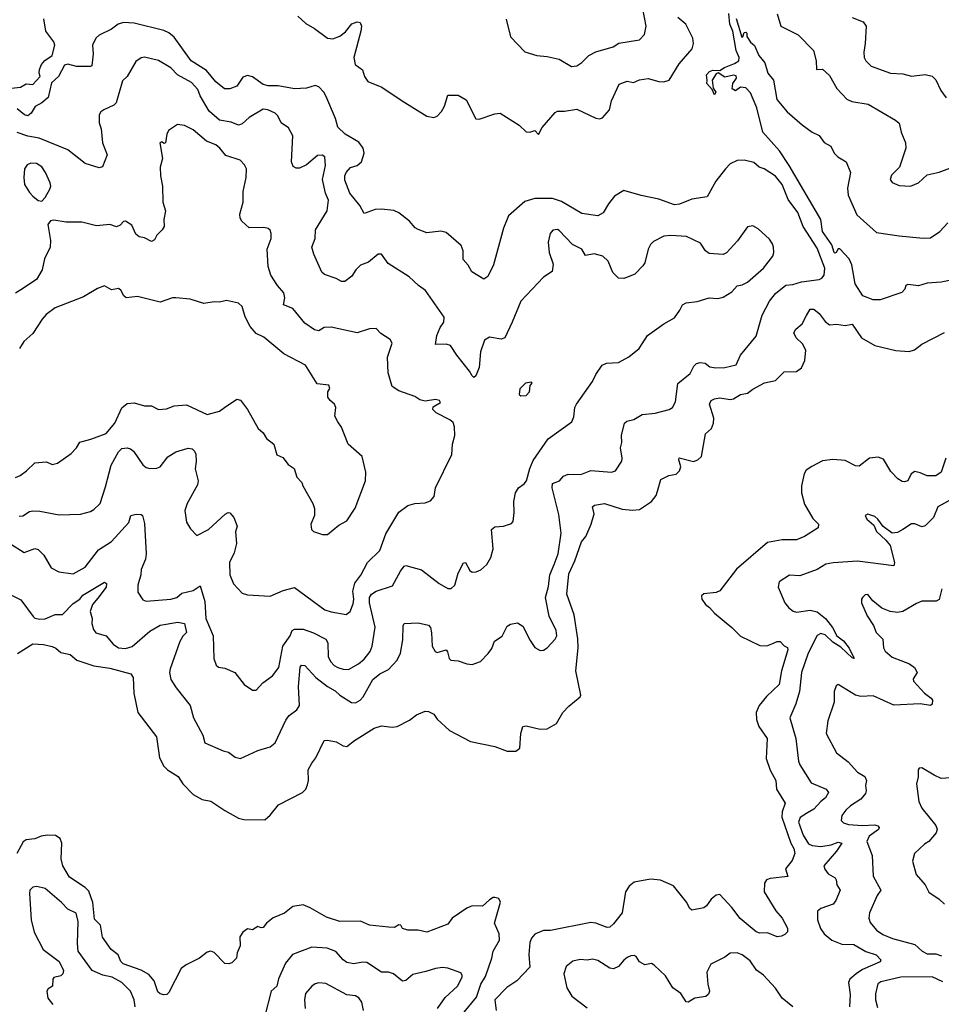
# Model space of a CAD drawing. Extents: x 2199565 to 2323334, y 894172 to 1018966.
# Tile 165 of 256: x 2223539 to 2228827, y 964720 to 970371. Entities that reach past the tile are written whole.
import ezdxf

# ---------------------------------------------------------------- set-up
doc = ezdxf.new("R2010")
doc.units = 0

msp = doc.modelspace()

# ---------------------------------------------------------------- linework, layer by layer
at = {"layer": '0CON10XD'}
for points in [[(2226329.4, 970375), (2226355, 970272.5), (2226436.7, 970186.7), (2226505, 970166), (2226565, 970160.6), (2226633.3, 970145), (2226705, 970102.9), (2226735, 970106), (2226765, 970126), (2226804.3, 970165), (2226845, 970186.2), (2226943.3, 970215), (2226975.8, 970235.8), (2227094.2, 970255.8), (2227123.5, 970286.5), (2227133.1, 970335), (2227103.8, 970485)], [(2223683.3, 970136.7), (2223724.3, 970165.7), (2223741.1, 970225), (2223734.4, 970245), (2223688.1, 970305), (2223676.4, 970376.4)], [(2225135, 970390.8), (2225180.2, 970350.2), (2225230.8, 970320.8), (2225305, 970264.5), (2225335, 970262.2), (2225375, 970276.5), (2225408.4, 970301.6), (2225445, 970348), (2225475, 970358.8), (2225492.5, 970355), (2225500, 970335), (2225496.7, 970305), (2225455.6, 970155), (2225464.3, 970114.3), (2225505, 970083.3), (2225516.9, 970045), (2225537.1, 970017.1), (2225615.8, 969985), (2225733.8, 969906.2), (2225875, 969818.6), (2225915, 969810.6), (2225935, 969818), (2225958, 969845), (2225976.2, 969875), (2225995, 969937.5), (2226055, 969937.5), (2226100.7, 969910.7), (2226155, 969802.5), (2226175, 969800), (2226265, 969830.9), (2226295, 969834.6), (2226405.3, 969765.3), (2226445, 969728.6), (2226465, 969725.6), (2226495, 969736.2), (2226515, 969713.3), (2226536.6, 969753.4), (2226611.1, 969838.9), (2226624.3, 969845.7), (2226665, 969846.4), (2226735, 969858.8), (2226845, 969805.5), (2226865, 969802.2), (2226882.5, 969807.5), (2226922.1, 969855), (2226934.5, 969905), (2226978.7, 970001.3), (2227025, 970018), (2227060.5, 970010.5), (2227095, 970025.9), (2227145, 970033.4), (2227205, 970016.2), (2227235, 970015.5), (2227265, 970024.4), (2227322.8, 970117.2), (2227396.7, 970205), (2227405.8, 970235), (2227401.4, 970265), (2227361.4, 970345), (2227315, 970384.2)], [(2228872.9, 968875), (2228825, 968864), (2228745, 968859.1), (2228695, 968844.4), (2228635, 968851.1), (2228623.1, 968845), (2228617.1, 968825), (2228600, 968805), (2228476, 968764), (2228435, 968763.6), (2228377.3, 968787.3), (2228332.4, 968855), (2228312.7, 968965), (2228298.5, 968998.5), (2228245, 969055.5), (2228235, 969056.5), (2228224.3, 969035), (2228215, 969030.9), (2228211.6, 969035), (2228199.1, 969079.1), (2228144.9, 969155), (2228136.4, 969225), (2227954.4, 969535), (2227897.8, 969617.8), (2227803.6, 969725), (2227768.5, 969865), (2227731.7, 969951.7), (2227705, 969980), (2227675, 969983.3), (2227645, 969962.5), (2227627.5, 969975), (2227630, 970005), (2227652.5, 970035), (2227648.8, 970048.8), (2227635, 970053.3), (2227585, 970042.5), (2227547, 970067), (2227535, 970061.2), (2227511.2, 970025), (2227518.3, 969978.3), (2227532.5, 969955), (2227525, 969940), (2227511.2, 969971.2), (2227480.8, 970005), (2227484, 970025), (2227478.6, 970055), (2227495.8, 970075), (2227515, 970082.5), (2227555, 970080), (2227582.1, 970097.9), (2227640.8, 970119.2), (2227664.2, 970135.8), (2227667.5, 970155), (2227650.3, 970195), (2227630.4, 970305), (2227613.1, 970345), (2227606.9, 970406.9)], [(2227648.8, 970378.8), (2227681.7, 970271.7), (2227687, 970273), (2227695, 970297.5), (2227705, 970300), (2227710, 970295), (2227710, 970275), (2227732, 970242), (2227755, 970222.5), (2227780, 970165), (2227813.5, 970123.5), (2227831.8, 970065), (2227864.7, 970025), (2227882.7, 969912.7), (2227941.7, 969841.7), (2228027.4, 969767.4), (2228085, 969726), (2228125.9, 969705.9), (2228155, 969667.5), (2228193.3, 969645), (2228212.5, 969605), (2228232.5, 969585), (2228280, 969555), (2228306, 969495), (2228288.9, 969405), (2228292.5, 969365), (2228342, 969252), (2228455, 969150), (2228585, 969130), (2228721.7, 969118.3), (2228765, 969119.2), (2228818.8, 969155), (2228864.5, 969205.5)], [(2227884, 970405), (2227905.8, 970335), (2228005, 970284), (2228094, 970195), (2228109.2, 970135), (2228110, 970085), (2228145, 970087.5), (2228185, 970052), (2228227.2, 969977.2), (2228284.2, 969915), (2228312.4, 969902.4), (2228407.3, 969887.3), (2228564.4, 969794.4), (2228585, 969776.7), (2228595.7, 969725), (2228622.2, 969665), (2228622.5, 969635), (2228587.5, 969525), (2228541.2, 969478.8), (2228533.8, 969455), (2228545, 969436.2), (2228585, 969419.2), (2228650, 969415), (2228695, 969436), (2228745, 969481.9), (2228815, 969495.8), (2228875, 969520)], [(2228314.6, 970384.6), (2228378.9, 970358.9), (2228395.6, 970335), (2228390.6, 970235), (2228381.9, 970185), (2228384.2, 970155), (2228394, 970135), (2228425, 970104.4), (2228535, 970065.5), (2228605, 970061.1), (2228655, 970046.5), (2228735, 970056.2), (2228775, 970047.5), (2228795, 970026.7), (2228823.8, 969965), (2228855, 969923.3)], [(2223435, 967096.2), (2223545, 967042), (2223615.3, 966945.3), (2223626.3, 966936.3), (2223655, 966930), (2223685, 966931.8), (2223741.7, 966958.3), (2223785, 966957.8), (2223845, 967019.6), (2223883.6, 967045), (2223901.4, 967068.6), (2224025, 967142.9), (2224037.5, 967135), (2224035.8, 967115), (2223987.9, 967052.1), (2223955.8, 967015), (2223942.8, 966975), (2223954.6, 966935), (2223953.1, 966905), (2223961.7, 966871.7), (2223975, 966852.9), (2224034.5, 966834.5), (2224075, 966786.9), (2224105.4, 966765.4), (2224145, 966762), (2224185, 966774.2), (2224285, 966862.7), (2224345, 966896.7), (2224446, 966914), (2224484.8, 966904.8), (2224496.4, 966855), (2224475, 966832.9), (2224458.3, 966801.7), (2224401.5, 966645), (2224398.9, 966625), (2224405.8, 966585), (2224435.7, 966535.7), (2224516, 966435), (2224536.2, 966365), (2224590, 966265), (2224601.2, 966221.2), (2224705.7, 966175.7), (2224736.8, 966166.8), (2224775, 966139.2), (2224805, 966130), (2224905, 966177.1), (2224975, 966198.6), (2225005, 966221.4), (2225065, 966351.2), (2225085, 966378), (2225129.8, 966410.2), (2225144.4, 966435), (2225138.2, 966545), (2225147.5, 966655), (2225155, 966667.5), (2225175.6, 966665), (2225238.2, 966595), (2225303.9, 966543.9), (2225349.1, 966519.1), (2225374.8, 966494.8), (2225441.7, 966451.7), (2225465, 966449.5), (2225492.2, 966465), (2225510, 966485), (2225564.6, 966585), (2225605, 966617.3), (2225655, 966641.4), (2225704.7, 966695.3), (2225723.8, 966735), (2225737.5, 966812.5), (2225738.3, 966891.7), (2225744.2, 966905.8), (2225825, 966909.4), (2225885, 966896.7), (2225895, 966882.5), (2225901.5, 966851.5), (2225905.6, 966775), (2225922, 966745), (2225935, 966740), (2225985, 966754), (2225993.2, 966743.2), (2226002, 966705), (2226012.5, 966695), (2226055, 966692), (2226105, 966674), (2226135, 966671.2), (2226182.3, 966687.7), (2226227, 966733), (2226247, 966763), (2226263.8, 966805), (2226306.7, 966833.3), (2226335, 966890), (2226355, 966902.5), (2226395, 966910), (2226425, 966890), (2226467.6, 966807.6), (2226495, 966768), (2226525, 966750.8), (2226545, 966752.5), (2226565, 966765.8), (2226611.2, 966815), (2226620, 966835), (2226616.7, 966865), (2226577.4, 966947.4), (2226555.5, 967055), (2226572.1, 967117.9), (2226580, 967185), (2226605.4, 967245), (2226628.9, 967305), (2226646.5, 967425), (2226632.2, 967532.2), (2226593.6, 967685), (2226595, 967708.6), (2226635.3, 967724.7), (2226658.8, 967751.2), (2226685, 967762.7), (2226758.2, 967761.8), (2226815, 967783.1), (2226935, 967774.4), (2226957.9, 967782.1), (2226993, 967837), (2226995.7, 967855), (2226986.1, 967913.9), (2226993.8, 967945), (2226992.5, 967985), (2227008, 968055), (2227022.5, 968067.5), (2227062.5, 968077.5), (2227110, 968105), (2227185, 968112.9), (2227265, 968134.5), (2227284.6, 968145.4), (2227301.7, 968178.3), (2227315, 968284), (2227385, 968341.1), (2227406.8, 968383.2), (2227421.9, 968398.1), (2227443.2, 968403.2), (2227470.9, 968400.9), (2227499.4, 968379.4), (2227533.6, 968373.6), (2227585, 968374.5), (2227649.5, 968390.5), (2227674.6, 968445.4), (2227764.3, 968555), (2227798.5, 968675), (2227840.6, 968755), (2227875, 968800.8), (2227935, 968847.8), (2227975, 968851.1), (2228025, 968867.5), (2228125, 968880.7), (2228141.5, 968888.5), (2228155.4, 968905), (2228158, 968945), (2228115, 969060.8), (2228034.6, 969185), (2228002.7, 969265), (2227948.9, 969338.9), (2227913.3, 969425), (2227875, 969474.3), (2227810, 969515), (2227781.2, 969525), (2227751.5, 969551.5), (2227695, 969564.6), (2227655, 969562.7), (2227615, 969544.5), (2227587.5, 969515), (2227532.5, 969445), (2227482.5, 969355), (2227395, 969340.6), (2227325, 969312.7), (2227295, 969308.9), (2227205, 969341.9), (2227105, 969361.8), (2227005, 969391.5), (2226952.4, 969357.6), (2226917.8, 969315), (2226887, 969263), (2226855, 969245.7), (2226765, 969258.2), (2226648.3, 969328.3), (2226596.2, 969345), (2226495, 969345.2), (2226437.7, 969327.7), (2226343.8, 969245), (2226315.3, 969175), (2226256.9, 968965), (2226225, 968898), (2226201.7, 968881.7), (2226133.8, 968925), (2226112.3, 968962.3), (2226084.2, 968994.2), (2226083.3, 969045), (2226071.5, 969075), (2225985, 969150), (2225955, 969157.5), (2225875, 969148.1), (2225825, 969166.9), (2225807.2, 969177.2), (2225774.4, 969215), (2225715, 969263.3), (2225685, 969276.5), (2225615.4, 969284.6), (2225577.6, 969282.4), (2225515, 969260), (2225490, 969305), (2225433.1, 969375), (2225405, 969450), (2225403.6, 969475), (2225411.8, 969495), (2225437.6, 969522.4), (2225475.6, 969535), (2225499.7, 969555), (2225514.8, 969605), (2225509.8, 969635), (2225485, 969668.7), (2225405.8, 969715), (2225363.8, 969755), (2225350.6, 969805), (2225294.6, 969935), (2225284.7, 969954.7), (2225255, 969985.8), (2225235, 969994.3), (2225185, 969978.9), (2225116, 969974), (2225021.5, 969991.5), (2224965, 969992.3), (2224935, 970000.2), (2224875, 970043.2), (2224845, 970051.6), (2224818.9, 970041.1), (2224785, 969989.2), (2224744.1, 969974.1), (2224714.3, 969974.3), (2224665, 970015.6), (2224609.8, 970079.8), (2224523.5, 970135), (2224425, 970271.5), (2224395, 970296.5), (2224365, 970310), (2224195, 970352.1), (2224135, 970355.5), (2224104.6, 970345.4), (2224065, 970317.5), (2223995, 970283.1), (2223975.7, 970265), (2223955.7, 970225), (2223959.4, 970175), (2223953, 970107), (2223945, 970102.5), (2223865, 970102.5), (2223815, 970116.7), (2223795, 970110), (2223760.6, 970045), (2223720.3, 970009.7), (2223702, 969925), (2223666.2, 969895), (2223627.3, 969872.7), (2223605, 969834.2), (2223585, 969820), (2223566.7, 969825), (2223525, 969860)], [(2223460, 969975), (2223542.5, 969985), (2223575, 970002.5), (2223615, 969998.8), (2223656.7, 970045), (2223650, 970065), (2223652.5, 970085), (2223663.8, 970115), (2223683.3, 970136.7)], [(2225425, 966641.2), (2225483.1, 966675), (2225515, 966701.2), (2225549.2, 966745), (2225561.5, 966775), (2225578.9, 966885), (2225545.7, 967025), (2225545.9, 967055), (2225557.3, 967075), (2225585, 967090.8), (2225678.6, 967121.4), (2225723.2, 967206.8), (2225745, 967234.4), (2225755, 967237.8), (2225845, 967214.4), (2225945, 967135.7), (2225995, 967107.5), (2226015, 967105.8), (2226035.4, 967125), (2226055.4, 967195), (2226085, 967253.8), (2226095.9, 967255.9), (2226120.9, 967210.9), (2226135, 967201.2), (2226158.3, 967201.7), (2226185, 967213.8), (2226218.8, 967245), (2226242, 967285), (2226255.8, 967335), (2226246.2, 967445), (2226265, 967460), (2226315, 967464.2), (2226361.2, 967478.8), (2226369.5, 967490.5), (2226376.2, 967543.8), (2226374.5, 967605.5), (2226382.9, 967655), (2226401.4, 967685), (2226433.3, 967706.7), (2226446.5, 967725), (2226465.3, 967794.7), (2226485, 967840.8), (2226571.4, 967965), (2226707.2, 968062.8), (2226717.6, 968092.4), (2226724.2, 968145), (2226734.2, 968165), (2226825.8, 968295), (2226844.2, 968335), (2226881.7, 968388.3), (2226905, 968399.4), (2226975, 968402.9), (2227033, 968437), (2227093.8, 968485), (2227141.3, 968558.7), (2227235, 968625.6), (2227295, 968660), (2227325.5, 968704.5), (2227340.8, 968735), (2227363, 968747), (2227425.6, 968754.4), (2227495, 968775.6), (2227545, 968771.9), (2227575, 968779.2), (2227625, 968809.2), (2227655, 968844.2), (2227685, 968850), (2227715, 968865.5), (2227805.6, 968945), (2227860, 969015), (2227865.7, 969035), (2227863.1, 969065), (2227858.6, 969085), (2227841.1, 969111.1), (2227775, 969172), (2227745, 969188.8), (2227715, 969183.3), (2227657.4, 969102.6), (2227595, 969034), (2227575, 969024), (2227495, 969030), (2227474.4, 969044.4), (2227445, 969089.2), (2227365, 969127.1), (2227275, 969132.3), (2227235, 969128.5), (2227175, 969098), (2227158.3, 969081.7), (2227144.2, 969055), (2227125.7, 968975), (2227115, 968958.8), (2227068.9, 968911.1), (2227035, 968897.5), (2227005, 968886.2), (2226975, 968888.8), (2226941.3, 968921.3), (2226914.3, 968985), (2226885, 969014.3), (2226835, 969027.5), (2226785, 969017.5), (2226763.9, 969053.9), (2226711.4, 969081.4), (2226635, 969161.4), (2226625, 969167.1), (2226597, 969163), (2226582.9, 969145), (2226571.9, 969095), (2226577.5, 969035), (2226598.8, 968968.8), (2226593.8, 968926.2), (2226545, 968893.3), (2226413.4, 968756.6), (2226365.3, 968635), (2226321.4, 968545), (2226301.7, 968538.3), (2226235, 968549.5), (2226205, 968532.5), (2226181.8, 968465), (2226175.6, 968374.4), (2226155, 968327.5), (2226145, 968317.5), (2226135, 968327.5), (2226120, 968355), (2226046.2, 968446.2), (2226011.4, 968501.4), (2225985, 968508.6), (2225925, 968507.5), (2225932, 968558), (2225951.9, 968605), (2225972.9, 968635), (2225974.3, 968664.3), (2225866.9, 968816.9), (2225826.2, 968845), (2225774, 968895), (2225652.5, 968972.5), (2225615, 969026), (2225595, 969025.8), (2225539.4, 968980.6), (2225495, 968962.9), (2225467.5, 968935), (2225445, 968898.8), (2225405, 968868), (2225385, 968868.8), (2225355, 968886), (2225288.3, 968908.3), (2225273.2, 968923.2), (2225226.3, 969026.3), (2225215.5, 969065), (2225234.5, 969115), (2225236.5, 969165), (2225303.1, 969275), (2225311.1, 969335), (2225293.3, 969375), (2225275.6, 969455), (2225293.1, 969535), (2225288.8, 969585), (2225275, 969594), (2225248.3, 969591.7), (2225185, 969538.8), (2225145, 969520), (2225125, 969520), (2225108.3, 969528.3), (2225098, 969555), (2225105.6, 969705), (2225081.2, 969751.2), (2225039.6, 969779.6), (2225019.5, 969819.5), (2225004.6, 969834.6), (2224963.3, 969855), (2224935, 969858.6), (2224855, 969809.4), (2224815, 969774.6), (2224795, 969766.9), (2224752.9, 969782.9), (2224685, 969795.4), (2224625.5, 969845.5), (2224573.6, 969935), (2224561.2, 969971.2), (2224525, 970010.5), (2224445, 970054.4), (2224405, 970094.4), (2224335, 970138), (2224255, 970157.1), (2224235, 970152), (2224205, 970132), (2224155, 970046.2), (2224128.8, 970021.2), (2224092.9, 969895), (2224078.3, 969881.7), (2224020.8, 969855), (2224005, 969842.5), (2223995.6, 969825), (2223995, 969780), (2224005.6, 969745), (2224014.5, 969664.5), (2224040, 969595), (2224013, 969527), (2223995, 969521.2), (2223915, 969545.7), (2223814.7, 969624.7), (2223651.1, 969691.1), (2223585, 969703.4), (2223525, 969723.1)], [(2225230.4, 968590.4), (2225175, 968630), (2225105, 968712.9), (2225052.2, 968735), (2225059.6, 968775), (2225054, 968804), (2225018.5, 968845), (2224980.4, 968905), (2224963.8, 968955), (2224959.4, 969055), (2224981.4, 969115), (2224982, 969145), (2224975, 969162.5), (2224963.9, 969173.9), (2224939.5, 969179.5), (2224855, 969177.5), (2224814, 969215), (2224803.1, 969233.1), (2224801.9, 969255), (2224820.5, 969325), (2224821.5, 969385), (2224839.1, 969465), (2224840, 969515), (2224829.1, 969539.1), (2224803.3, 969565), (2224721.4, 969591.4), (2224687.1, 969635), (2224665, 969653.1), (2224610, 969675), (2224535, 969738.9), (2224485, 969764.3), (2224445, 969770), (2224393.3, 969735), (2224383.8, 969715), (2224376.1, 969663.9), (2224365, 969660), (2224355, 969670), (2224343.3, 969665), (2224358.8, 969575), (2224344.4, 969525), (2224346.2, 969475), (2224358.9, 969415), (2224360, 969325), (2224375.7, 969274.3), (2224365.7, 969225), (2224366.9, 969185), (2224355.5, 969164.5), (2224326, 969135), (2224312.7, 969107.3), (2224295, 969099.2), (2224255, 969120), (2224223.8, 969125), (2224205, 969141.2), (2224182.6, 969192.6), (2224145, 969214.4), (2224135, 969212.9), (2224115, 969192.3), (2224095, 969182.7), (2224055, 969196.2), (2223979.1, 969189.1), (2223895, 969210), (2223805, 969208.8), (2223735, 969220), (2223715, 969217.5), (2223700, 969195), (2223715.7, 969105), (2223714.4, 969065.6), (2223680.2, 968999.8), (2223668.1, 968935), (2223635, 968880.6), (2223545, 968820.6), (2223515, 968801.1)], [(2223665, 969330), (2223685, 969350), (2223711.7, 969398.3), (2223716.7, 969415), (2223713.3, 969435), (2223687.1, 969495), (2223665, 969526.7), (2223635, 969545.5), (2223602, 969548), (2223582, 969538), (2223567.1, 969515), (2223562.5, 969465), (2223566.4, 969426.4), (2223595, 969378.8), (2223615, 969358), (2223645, 969333.8), (2223665, 969330)], [(2223515.3, 967744.7), (2223540.8, 967755), (2223577.6, 967782.4), (2223625, 967828.8), (2223693, 967833), (2223725, 967817.5), (2223755, 967826.2), (2223835, 967881.2), (2223865, 967913.3), (2223883.4, 967946.6), (2223946.7, 967963.3), (2224035, 967997.1), (2224085.4, 968055), (2224125, 968144.4), (2224155, 968168.1), (2224195, 968172.9), (2224255, 968155.7), (2224295, 968155.7), (2224335, 968134.2), (2224381.7, 968138.3), (2224425.6, 968154.4), (2224495, 968160), (2224615, 968105.5), (2224685, 968124.5), (2224714.2, 968145), (2224785, 968193.8), (2224805, 968186.7), (2224845.8, 968135), (2224906.7, 968025), (2224935, 968000), (2224955, 967967.5), (2224996, 967935), (2225013.9, 967873.9), (2225047.9, 967857.9), (2225078.3, 967818.3), (2225113.3, 967795), (2225128, 967745), (2225157.5, 967715), (2225162.5, 967695), (2225220, 967595), (2225230, 967565), (2225230, 967525), (2225210, 967475), (2225213.3, 967445), (2225225, 967433.3), (2225277, 967417), (2225305, 967417.5), (2225369.5, 967470.5), (2225416.2, 967495), (2225463, 967567), (2225523.1, 967725), (2225525.7, 967775), (2225503.4, 967863.4), (2225424.2, 967935), (2225385, 968033.3), (2225365, 968063.8), (2225347.5, 968095), (2225351.9, 968145), (2225345.6, 968165), (2225319.2, 968185), (2225306, 968205), (2225306.7, 968235), (2225317.5, 968255), (2225313, 968273), (2225245, 968281.4), (2225178.3, 968388.3), (2225055, 968454.2), (2224938.8, 968548.8), (2224895, 968570), (2224860.9, 968610.9), (2224833.1, 968665), (2224814.5, 968724.5), (2224795, 968744.2), (2224725, 968759.4), (2224685, 968750), (2224655, 968751.9), (2224595, 968743.1), (2224517.7, 968767.7), (2224435, 968775.6), (2224415, 968774.2), (2224345, 968750), (2224215, 968782), (2224150, 968775), (2224136.4, 968786.4), (2224119.5, 968819.5), (2224105, 968828.8), (2224065, 968820), (2224025, 968843.3), (2223985, 968828.8), (2223905, 968780), (2223742.6, 968717.4), (2223691.4, 968678.6), (2223667, 968653), (2223615, 968571.2), (2223563.3, 968525), (2223536.7, 968485)], [(2224177.1, 966617.1), (2224189.2, 966595), (2224193.1, 966505), (2224216.2, 966395), (2224323.8, 966255), (2224340.2, 966135), (2224365, 966087.5), (2224386.1, 966066.1), (2224447.8, 966027.8), (2224475, 965984.6), (2224535, 965923.3), (2224585.9, 965895.9), (2224635, 965886.9), (2224715, 965831.9), (2224795, 965788), (2224825, 965781.4), (2224945, 965779.4), (2224975, 965805.7), (2225024.6, 965865.4), (2225162, 965935), (2225180.8, 965955), (2225190.3, 965979.7), (2225196.5, 966005), (2225194.4, 966065), (2225215.3, 966104.7), (2225237.1, 966135), (2225285, 966233.8), (2225304, 966236), (2225354.2, 966225.8), (2225395, 966204), (2225415, 966200), (2225458.8, 966235), (2225573.3, 966305), (2225615, 966318.8), (2225675, 966310), (2225705, 966314), (2225775, 966350), (2225815, 966380.8), (2225865, 966403.3), (2225885, 966401.2), (2225915.6, 966385.6), (2225935, 966356.2), (2226005, 966291.2), (2226125, 966228.8), (2226265, 966200), (2226335, 966173.8), (2226385, 966172.5), (2226409.3, 966190.7), (2226414.2, 966275), (2226425.9, 966314.1), (2226445, 966318), (2226525, 966298.6), (2226565, 966301.9), (2226618.7, 966331.3), (2226655.7, 966395), (2226689.1, 966430.9), (2226754.5, 966485), (2226758.4, 966495), (2226729.1, 966635), (2226743.1, 966766.9), (2226742.1, 966817.9), (2226720, 966955), (2226678.4, 967075), (2226689.2, 967190.8), (2226723.2, 967265), (2226761.3, 967375), (2226786.5, 967405), (2226818.5, 967475), (2226834.5, 967535), (2226826.2, 967575), (2226835.9, 967584.1), (2226895, 967595.4), (2226995, 967561.3), (2227055, 967556.2), (2227095, 967560), (2227164.6, 967605.4), (2227190, 967640), (2227198.8, 967665), (2227217.8, 967732.2), (2227263.3, 967755), (2227305, 967762.9), (2227325, 967782.5), (2227332.9, 967805), (2227320.6, 967845), (2227323.1, 967856.9), (2227405, 967836.1), (2227430.6, 967845), (2227450, 967865), (2227473.8, 967995), (2227508.1, 968025), (2227520, 968055), (2227521.8, 968085), (2227497.1, 968165), (2227506, 968185), (2227525, 968195.6), (2227555, 968200.4), (2227615, 968191.8), (2227635, 968194.4), (2227675, 968220), (2227715, 968227.1), (2227745, 968251.4), (2227812, 968288), (2227875, 968301.1), (2227925, 968349.4), (2227995, 968352.5), (2228025, 968373.4), (2228043.5, 968415), (2228049.6, 968475), (2228031, 968511), (2227993.9, 968545), (2227981.2, 968575), (2227992.5, 968595), (2228027.5, 968625), (2228054.1, 968674.1), (2228075, 968710), (2228095, 968710), (2228125, 968684.3), (2228159.5, 968639.5), (2228185, 968620.5), (2228225, 968623.5), (2228275, 968616.2), (2228315, 968624), (2228368.5, 968545), (2228445, 968500.8), (2228565, 968471.8), (2228642.9, 968467.1), (2228672.6, 968477.4), (2228715, 968510), (2228844.3, 968575.8)], [(2223535, 967521.1), (2223555.9, 967524.1), (2223595, 967547.8), (2223615, 967552.7), (2223655, 967550.9), (2223765, 967530), (2223887, 967533), (2223945, 967549.2), (2223965, 967560), (2224000, 967595), (2224030.2, 967689.8), (2224064.5, 967815), (2224105, 967892), (2224125, 967910.8), (2224155, 967914.3), (2224175, 967907.5), (2224190.8, 967895), (2224246.2, 967816.2), (2224265, 967800.8), (2224285, 967795.6), (2224325, 967798.1), (2224345, 967805.8), (2224387.8, 967862.2), (2224435, 967891.4), (2224505, 967912.9), (2224527.4, 967907.4), (2224542, 967895), (2224548.6, 967878.6), (2224552, 967835), (2224545.8, 967794.2), (2224563.6, 967725), (2224558.5, 967701.5), (2224500.4, 967595), (2224485.5, 967555), (2224495, 967486.7), (2224518.3, 967448.3), (2224555, 967411.2), (2224622, 967445), (2224716.8, 967533.2), (2224735, 967542), (2224745, 967540), (2224766.9, 967515), (2224785.7, 967465), (2224777.3, 967432.7), (2224782.2, 967365), (2224768.8, 967311.2), (2224743.3, 967255), (2224744.4, 967185), (2224765, 967133.8), (2224815, 967080), (2224845, 967070.8), (2224975, 967063.1), (2225050, 967095), (2225115, 967112.9), (2225289.2, 966985), (2225325, 966971.8), (2225411.7, 966958.3), (2225435.3, 966974.7), (2225452.1, 967017.9), (2225455.8, 967045), (2225449.6, 967090.4), (2225462.3, 967137.7), (2225496.2, 967183.8), (2225534.8, 967255.2), (2225604.7, 967325.3), (2225639.9, 967420.1), (2225714.5, 967545.5), (2225765, 967582.5), (2225805, 967594), (2225865, 967598.8), (2225895, 967610), (2225916, 967635), (2225924.2, 967685), (2226018, 967875), (2226022.5, 967935), (2226035.7, 967985), (2226033.1, 968035), (2226025, 968059.2), (2226005.8, 968075), (2225928.8, 968115), (2225910, 968135), (2225910.7, 968149.3), (2225952.5, 968175), (2225947.5, 968185), (2225925, 968191.2), (2225865, 968181.2), (2225835, 968188.8), (2225805, 968208.8), (2225715, 968240.8), (2225675, 968266), (2225652.5, 968345), (2225648.5, 968435), (2225675.7, 968515.7), (2225663.8, 968535), (2225610.9, 968570.9), (2225585, 968599.2), (2225545, 968596.2), (2225475, 968574.2), (2225325, 968607.1), (2225285, 968604.4), (2225255, 968586.2), (2225230.4, 968590.4)], [(2226415, 968212.5), (2226445, 968213.8), (2226463.3, 968235), (2226468.3, 968271.7), (2226480, 968285), (2226475, 968290), (2226440, 968285), (2226407.5, 968252.5), (2226405, 968220), (2226415, 968212.5)], [(2228851.8, 967855), (2228826.2, 967775), (2228795, 967754.1), (2228745, 967752.8), (2228705, 967771.2), (2228675, 967777.3), (2228654.4, 967765), (2228635, 967724.4), (2228615, 967718.2), (2228601.2, 967721.2), (2228576.7, 967736.7), (2228537.3, 967777.3), (2228495, 967848.6), (2228465, 967860.8), (2228415, 967853.8), (2228355, 967808.9), (2228335, 967811.5), (2228275, 967841.1), (2228205, 967846.9), (2228145, 967838.5), (2228083.8, 967806.2), (2228051.4, 967785), (2228038.9, 967765), (2228023.9, 967696.1), (2228023.7, 967656.3), (2228041.3, 967591.3), (2228088.6, 967508.6), (2228121.2, 967475), (2228120, 967455), (2228042.5, 967405), (2227995, 967386.9), (2227914.5, 967385.5), (2227829.5, 967370.5), (2227652.4, 967217.6), (2227556.8, 967093.2), (2227535, 967084), (2227465, 967076), (2227451.2, 967065), (2227452.5, 967045), (2227474.6, 967014.6), (2227497.6, 966997.6), (2227525, 966964.3), (2227625, 966883.6), (2227675, 966832.5), (2227785, 966779.1), (2227825, 966778.2), (2227855, 966789.6), (2227885, 966802.9), (2227902.5, 966802.5), (2227925, 966777.5), (2227945, 966767.5), (2227946.9, 966755), (2227908.9, 966635), (2227896.4, 966555), (2227824.1, 966485.9), (2227781.1, 966435), (2227763.8, 966395), (2227765.5, 966355), (2227780.4, 966315), (2227827.9, 966245), (2227821.4, 966131.4), (2227843.8, 966063.8), (2227878.1, 966005), (2227881.5, 965955), (2227931.5, 965875), (2227914.2, 965825), (2227911.5, 965795), (2227963.3, 965645), (2227980.3, 965615), (2227985.9, 965585), (2227971.4, 965545), (2227932, 965498), (2227945.7, 965454.3), (2227845, 965442.9), (2227823.8, 965435), (2227811.4, 965415), (2227810, 965365), (2227876.9, 965256.9), (2227912.9, 965215), (2227943.3, 965156.7), (2227943.6, 965136.4), (2227929.3, 965120.7), (2227909.3, 965110.7), (2227885, 965107.5), (2227830.3, 965130.3), (2227785, 965129.2), (2227765, 965135.8), (2227671.7, 965211.7), (2227625.4, 965275.4), (2227555, 965351.2), (2227535, 965346.7), (2227505.8, 965324.2), (2227480, 965285), (2227465, 965273.3), (2227395, 965260), (2227381.7, 965271.7), (2227367.5, 965305), (2227290.3, 965400.3), (2227215, 965431.8), (2227158.8, 965438.8), (2227065, 965420.5), (2227035, 965398.6), (2227014.5, 965365), (2226994.7, 965245.3), (2226945, 965182.5), (2226925, 965162.9), (2226910, 965160), (2226845, 965185.4), (2226815, 965190), (2226585, 965142.7), (2226545, 965143.2), (2226495, 965122.2), (2226475, 965100.4), (2226466, 965075), (2226460.7, 965005), (2226465, 964934), (2226390.4, 964855), (2226334.3, 964815.7), (2226264, 964745), (2226272.5, 964685)], [(2228955, 967658), (2228806, 967575), (2228782.5, 967515), (2228735, 967467.1), (2228715, 967460), (2228675, 967477.5), (2228655, 967478), (2228605.5, 967444.5), (2228575, 967428), (2228544.2, 967424.2), (2228492.4, 967462.4), (2228463.3, 967505), (2228445, 967520), (2228405, 967532.5), (2228390, 967525), (2228400, 967505), (2228439.4, 967469.4), (2228455, 967434), (2228508.8, 967385), (2228532.7, 967352.7), (2228558.8, 967255), (2228555, 967237.5), (2228345, 967263.8), (2228205.5, 967254.5), (2228165, 967247.1), (2228113.6, 967216.4), (2228015, 967180), (2227955, 967184), (2227896, 967145), (2227890, 967115), (2227928, 967025), (2227952, 966995), (2227976.3, 966976.3), (2227995, 966970.4), (2228075, 966982.2), (2228115, 966973.3), (2228161.5, 966935), (2228202.6, 966882.6), (2228228.1, 966835), (2228265, 966805.5), (2228297.7, 966765), (2228325.8, 966705), (2228315, 966708.8), (2228249.9, 966769.9), (2228205, 966798.5), (2228161.2, 966841.2), (2228135, 966847.5), (2228115, 966836.4), (2228063.3, 966735), (2228023.9, 966625), (2228012.4, 966515), (2227992.1, 966445), (2227957.8, 966365), (2227991.8, 966245), (2228007.7, 966115), (2228015, 966094.2), (2228080.9, 965990.9), (2228165.7, 965955), (2228180.4, 965935), (2228163.1, 965905), (2228135, 965884.6), (2228095, 965840.9), (2228059.4, 965819.4)], [(2223486.4, 967363.6), (2223565, 967313.1), (2223625, 967335.8), (2223645, 967330.8), (2223677.6, 967297.6), (2223720, 967225), (2223763, 967203), (2223845, 967191.2), (2223915, 967229.5), (2223990.7, 967329.3), (2224065, 967377.3), (2224164.4, 967485.6), (2224176.7, 967525), (2224206.1, 967533.9), (2224235, 967531.2), (2224243.3, 967525), (2224255, 967480), (2224263.8, 967305), (2224260.4, 967275), (2224235.6, 967215), (2224234.4, 967185), (2224215.8, 967125), (2224216.2, 967085), (2224245, 967042.5), (2224265, 967033.8), (2224405, 967045.4), (2224440.8, 967055), (2224469.2, 967080.8), (2224534.2, 967095), (2224575, 967121.4), (2224601.7, 967031.7), (2224606.8, 966935), (2224649.6, 966835), (2224652, 966705), (2224666.4, 966666.4), (2224680, 966655), (2224715, 966648.8), (2224773.8, 966625), (2224826.1, 966556.1), (2224875, 966523.3), (2224895, 966522.5), (2224933.3, 966565), (2224990, 966605), (2225025, 966652.5), (2225048.5, 966775), (2225090.6, 966835), (2225101.4, 966865), (2225115, 966872.5), (2225165, 966872.7), (2225225, 966851.8), (2225294.5, 966815), (2225307.7, 966795), (2225307.8, 966715), (2225324.8, 966684.8), (2225343.3, 966665), (2225365, 966653.1), (2225395, 966642.9), (2225425, 966641.2)], [(2228829.5, 967105), (2228815, 967043.3), (2228796.5, 967033.5), (2228715, 967033.2), (2228685, 967019.6), (2228605, 966975.4), (2228575, 966969.2), (2228533.9, 966973.9), (2228485, 966994.5), (2228434.2, 967035), (2228405, 967072), (2228390.3, 967069.7), (2228374.2, 967055.8), (2228368, 967045), (2228368.1, 967025), (2228400.5, 966950.5), (2228436.7, 966895), (2228452.5, 966855), (2228491.9, 966815), (2228495.7, 966765.7), (2228505, 966746.7), (2228545, 966711.9), (2228645, 966674.4), (2228672.7, 966652.7), (2228688.1, 966625), (2228665, 966587.5), (2228666.2, 966575), (2228731.2, 966505), (2228767.9, 966477.9), (2228775.8, 966465), (2228775, 966443.3), (2228764.2, 966435.8), (2228705, 966445.6), (2228555, 966437.3), (2228435, 966490), (2228365, 966486.4), (2228334, 966494), (2228235, 966555.8), (2228222.5, 966547.5), (2228211.2, 966515), (2228212, 966455), (2228175, 966347.5), (2228165.8, 966275), (2228225, 966164), (2228292.1, 966112.1), (2228345, 966052.5), (2228388.4, 966028.4), (2228398.2, 966005), (2228391.1, 965975), (2228395.8, 965945), (2228390.9, 965929.1), (2228365, 965897.5), (2228305, 965860), (2228278.1, 965835), (2228255, 965803.8), (2228251.9, 965775), (2228265, 965761.1), (2228295, 965751.2), (2228375, 965745.6), (2228445, 965750.9), (2228462.9, 965745), (2228470.4, 965735), (2228466.6, 965723.4), (2228412.5, 965685), (2228400, 965655), (2228430.6, 965575), (2228435.5, 965455), (2228478.8, 965375), (2228458.8, 965345), (2228414.4, 965245), (2228410, 965215), (2228418.9, 965188.9), (2228454.2, 965145), (2228491.2, 965121.2), (2228547.4, 965097.4), (2228673.9, 965063.9), (2228717.5, 965025), (2228745, 965009.4), (2228795, 965009.4), (2228828.5, 964998.5)], [(2223525.8, 966734.2), (2223615, 966788.2), (2223675.3, 966785.3), (2223724.5, 966774.5), (2223746.7, 966765), (2223775, 966740), (2223827.4, 966727.4), (2223866, 966696), (2223965, 966662.2), (2224055, 966649.3), (2224177.1, 966617.1)], [(2228905, 966021.9), (2228825.5, 966015.5), (2228785, 966035.7), (2228715, 966077.5), (2228700, 966075), (2228693.3, 966065), (2228693.3, 966025), (2228684.2, 965985), (2228698.6, 965885), (2228715.8, 965845), (2228795, 965746.2), (2228802.9, 965725), (2228798, 965705), (2228755.8, 965655), (2228730.7, 965639.3), (2228673.1, 965585), (2228660.9, 965540.9), (2228682, 965465), (2228735, 965406.7), (2228755, 965363.3), (2228814.1, 965324.1), (2228844.3, 965294.3)], [(2228059.4, 965819.4), (2228017.1, 965792.9), (2228007.8, 965765), (2228035, 965690.9), (2228065, 965641.6), (2228085, 965630.8), (2228135, 965625.2), (2228195, 965636.2), (2228235, 965651.5), (2228255.8, 965645), (2228225, 965598.5), (2228153.6, 965515), (2228158.9, 965495), (2228178.2, 965468.2), (2228217.5, 965445), (2228224.2, 965435), (2228226.9, 965405), (2228247.3, 965375), (2228221.4, 965315), (2228205.8, 965295), (2228135, 965270), (2228117.1, 965255), (2228116.5, 965205), (2228133.3, 965155), (2228154, 965124), (2228198, 965088), (2228255, 965066), (2228325, 965062.5), (2228393.2, 965023.2), (2228453.6, 965003.6), (2228480, 964975), (2228475.8, 964964.2), (2228375, 964919.1), (2228339.1, 964895), (2228301.5, 964865), (2228293.8, 964845), (2228303, 964777), (2228300, 964705)], [(2224955, 965185.8), (2224935, 965161.2), (2224925, 965158.8), (2224905, 965166.2), (2224875, 965148), (2224845, 965152.9), (2224819.2, 965135), (2224802.4, 965107.6), (2224803.6, 965056.4), (2224785.8, 965015), (2224782, 964985), (2224755, 964958.8), (2224738.3, 964951.7), (2224715, 964953.3), (2224655, 965018.1), (2224635, 965025.6), (2224615, 965020), (2224570, 964985), (2224493.9, 964946.1), (2224465.4, 964925), (2224395, 964788), (2224383.6, 964776.4), (2224365, 964774.4), (2224345, 964780), (2224331.5, 964791.5), (2224309.4, 964855), (2224280.3, 964890.3), (2224235.2, 964915.2), (2224132.3, 964952.3), (2224119.3, 964965), (2224103.9, 965003.9), (2224062.7, 965035), (2224014.6, 965105), (2224002.5, 965175), (2223968.1, 965208.1), (2223959.3, 965305), (2223935, 965369.4), (2223915, 965389.5), (2223825, 965450.5), (2223785.4, 965515), (2223776, 965555), (2223781, 965645), (2223770.8, 965670.8), (2223745, 965688.6), (2223698.8, 965691.2), (2223661.2, 965685), (2223625, 965670), (2223575.6, 965664.4), (2223558.3, 965651.7), (2223521.4, 965585)], [(2224201.3, 964705), (2224195.3, 964745.3), (2224174.7, 964794.7), (2224125, 964845.5), (2224069.2, 964875), (2224015, 964888.2), (2223954, 964915), (2223874.2, 965025), (2223870.3, 965069.7), (2223873.6, 965195), (2223863, 965243), (2223815, 965266.5), (2223778.5, 965305), (2223685, 965384.3), (2223637, 965397), (2223615, 965392.5), (2223597.5, 965375), (2223594.4, 965355.6), (2223604.5, 965205), (2223622.5, 965135), (2223673.8, 965035), (2223765.8, 964965), (2223790.8, 964915), (2223786, 964895), (2223775.7, 964884.3), (2223735, 964873.8), (2223729.2, 964865), (2223726.2, 964825), (2223701.7, 964808.3), (2223693.8, 964795), (2223701.1, 964755), (2223728.4, 964718.4)], [(2226088.8, 964675), (2226159.5, 964760.5), (2226184, 964835), (2226210.8, 964879.2), (2226248.2, 964985), (2226255.4, 965025), (2226291.2, 965088.8), (2226290.7, 965125), (2226263.5, 965185), (2226296.9, 965306.9), (2226287.3, 965327.3), (2226265, 965333.8), (2226255, 965333.8), (2226235, 965320), (2226195, 965284), (2226135, 965286), (2226105, 965272), (2226020.8, 965215), (2225995, 965180.6), (2225875, 965134.5), (2225825.3, 965145.3), (2225765.5, 965145.5), (2225735.9, 965155.9), (2225725, 965173.3), (2225715, 965175.7), (2225688.7, 965161.3), (2225655, 965162.2), (2225545, 965174.5), (2225495, 965197.8), (2225375, 965195.5), (2225299.7, 965219.7), (2225205, 965274.5), (2225165, 965290.8), (2225105, 965281.5), (2225057.8, 965242.2), (2224993.3, 965216.7), (2224955, 965185.8)], [(2225936, 964695), (2225980.3, 964759.7), (2226051.4, 964825), (2226076.7, 964875), (2226077.8, 964887.8), (2226070.6, 964900.6), (2225995, 964927.1), (2225965, 964930.6), (2225925, 964925.6), (2225868.3, 964908.3), (2225795, 964890.8), (2225755, 964856.5), (2225735, 964852.5), (2225684.2, 964894.2), (2225655, 964904), (2225614.4, 964904.4), (2225530.3, 964960.3), (2225505, 964961.9), (2225455, 964951.9), (2225415, 964960.5), (2225394.7, 964974.7), (2225352.2, 965022.2), (2225302.2, 965042.2), (2225215, 965047.1), (2225103.3, 965005), (2225063.2, 964956.8), (2225024.5, 964865.5), (2225015, 964823.3), (2224980.8, 964795), (2224945, 964653.3)], [(2227975.7, 964705.7), (2227945, 964731.1), (2227912.9, 964755), (2227875, 964813.1), (2227806.6, 964886.6), (2227766.4, 964916.4), (2227729.1, 964969.1), (2227685, 965004.2), (2227655, 965015.6), (2227615, 965014.4), (2227585, 964990.8), (2227505, 964951.2), (2227481.9, 964905), (2227486.9, 964835), (2227496.7, 964795), (2227491.8, 964778.2), (2227475, 964764.4), (2227413.3, 964755), (2227375, 964732.2), (2227362.9, 964735), (2227331.8, 964781.8), (2227286.7, 964815), (2227245, 964882.9), (2227180, 964945), (2227163.6, 964953.6), (2227125, 964946.2), (2227094.3, 964964.3), (2227076.7, 964995), (2227065, 965000), (2227045, 964998.8), (2227025, 964988.8), (2227005, 964974), (2226973.9, 964936.1), (2226945, 964924.4), (2226925, 964927.1), (2226855, 964971.4), (2226825, 964980), (2226795, 964972.9), (2226755, 964977.5), (2226711.9, 964968.1), (2226675, 964937.5), (2226660.8, 964895), (2226677.5, 964815), (2226706.4, 964766.4), (2226795, 964699.2)], [(2228835, 964848.9), (2228775, 964878.2), (2228595, 964875.4), (2228480.2, 964849.8), (2228463, 964837), (2228449.3, 964780.7), (2228449.6, 964745), (2228461.1, 964701.1)], [(2225511.1, 964685), (2225502.2, 964732.2), (2225485, 964757.8), (2225465, 964769.1), (2225415, 964774), (2225295, 964838.9), (2225255, 964843.1), (2225235, 964837.9), (2225215, 964823.8), (2225178.1, 964781.9), (2225172.8, 964745), (2225176, 964695)]]:
    msp.add_lwpolyline(points, dxfattribs=at)

doc.saveas('drawing.dxf')
